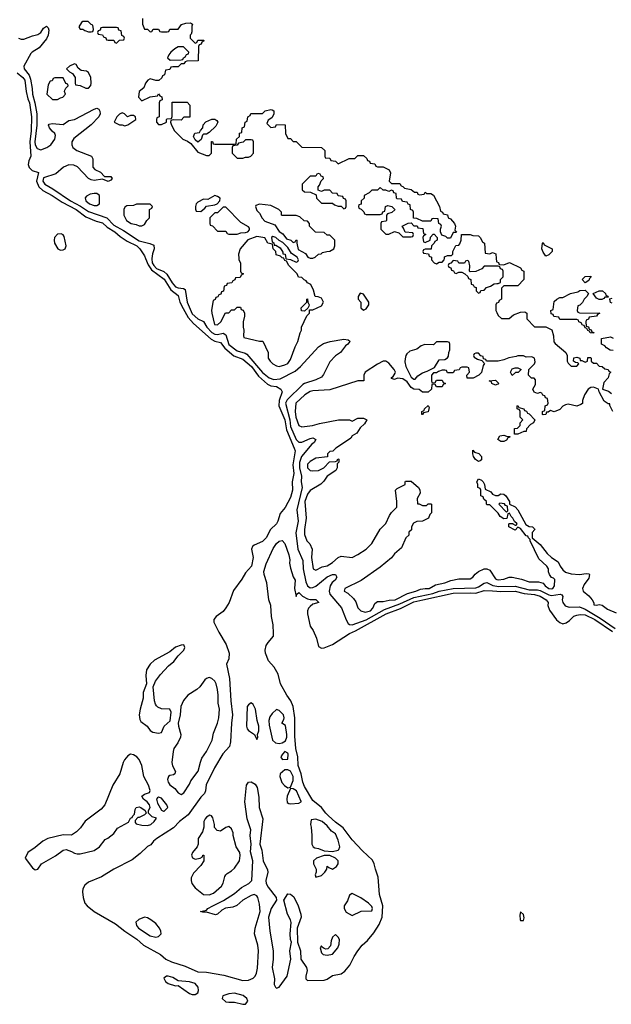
# Model space of a CAD drawing. Header units: inches. Extents: x 2722057 to 2913084, y 892730 to 1030005.
# Tile 56 of 231: x 2796599 to 2800816, y 974689 to 981701. Entities that reach past the tile are written whole.
import ezdxf

# ---------------------------------------------------------------- set-up
doc = ezdxf.new("R2010")
doc.units = ezdxf.units.IN
doc.header["$MEASUREMENT"] = 0
for name, color, linetype in [('C7997', 7, 'Continuous'), ('C7998', 7, 'Continuous'), ('C8907', 7, 'Continuous'), ('C8908', 7, 'Continuous')]:
    doc.layers.add(name, color=color, linetype=linetype)

msp = doc.modelspace()

# ---------------------------------------------------------------- linework, layer by layer
at = {"layer": 'C7997', "color": 2}
for points, elevation in [([(2797497.3, 980000), (2797514.6, 979954.6), (2797539, 979919), (2797630, 979853.4), (2797676.7, 979776.7), (2797730, 979736.3), (2797741.1, 979690), (2797763.7, 979643.7), (2797800.3, 979580.3), (2797838.4, 979538.4), (2797965.1, 979425.1), (2797990, 979411.4), (2798030, 979401.6), (2798062.5, 979362.5), (2798127.1, 979307.1), (2798190, 979283.7), (2798251.4, 979230), (2798302.3, 979162.3), (2798365.1, 979105.1), (2798390, 979094), (2798430, 979088.2), (2798460.7, 979070), (2798470.8, 979050), (2798448.4, 978990), (2798447, 978950), (2798490, 978850.7), (2798500.7, 978780.7), (2798557.1, 978650), (2798562, 978630), (2798545.3, 978530), (2798553.4, 978470), (2798542.6, 978410), (2798544.9, 978350), (2798530, 978297.2), (2798492.7, 978227.3), (2798455.6, 978184.4), (2798440.4, 978130), (2798430.4, 978110), (2798387.7, 978070), (2798356.3, 978010), (2798330, 977984.5), (2798270, 977959.5), (2798259.1, 977950), (2798252.7, 977930), (2798263, 977870), (2798251.8, 977808.2), (2798210, 977761.2), (2798183.4, 977716.6), (2798124.1, 977635.9), (2798092.7, 977550), (2798070, 977512.7), (2798050, 977486.6), (2798001, 977450), (2797982.8, 977430), (2797984, 977410), (2798019, 977339), (2798072.1, 977252.1), (2798093.4, 977190), (2798090.4, 977150), (2798073.4, 977110), (2798095.8, 977010), (2798105.2, 976850), (2798117.4, 976750), (2798108.9, 976690), (2798101.2, 976558.8), (2798094.4, 976525.6), (2798046.5, 976473.5), (2797988.2, 976371.8), (2797928.2, 976251.8), (2797923, 976210), (2797916, 976190), (2797890, 976162.7), (2797800.9, 976039.1), (2797738, 975990), (2797695.3, 975944.7), (2797578, 975870), (2797553.4, 975850), (2797535.2, 975824.8), (2797510, 975811.8), (2797457.4, 975762.6), (2797401.5, 975718.5), (2797270.6, 975650), (2797183.2, 975596.8), (2797090, 975557.7), (2797063.2, 975536.8), (2797050.3, 975510), (2797047.9, 975490), (2797051.7, 975450), (2797063.7, 975410), (2797080.5, 975390), (2797129.3, 975349.3), (2797281.6, 975261.6), (2797349.2, 975209.2), (2797433.5, 975153.5), (2797481.6, 975110), (2797604.4, 975044.4), (2797642, 975010), (2797682.8, 974990), (2797779.4, 974959.4), (2797870, 974920.9), (2797930, 974916.9), (2798055.4, 974895.4), (2798190, 974857.3), (2798230, 974860.8), (2798264.9, 974875.1), (2798278.3, 974890), (2798286.9, 974910), (2798294.3, 974945.7), (2798301.5, 975070), (2798297.3, 975110), (2798272.6, 975190), (2798276.9, 975230), (2798313.3, 975350), (2798310, 975402), (2798297.4, 975450), (2798290, 975460.7), (2798270, 975469.6), (2798250, 975463), (2798190.8, 975430), (2798146.9, 975393.1), (2798118.9, 975381.1), (2798067.3, 975372.7), (2798041.4, 975358.6), (2798010, 975329.5), (2797995.3, 975324.7), (2797930, 975343.7), (2797904.1, 975344.1), (2797889.4, 975350), (2797930, 975358.8), (2797941.2, 975370), (2797977, 975390), (2798052.7, 975427.3), (2798130, 975477), (2798180, 975520), (2798232, 975550), (2798255.1, 975570), (2798261.5, 975710), (2798245.1, 975774.9), (2798249.6, 975830), (2798242.4, 975890), (2798247.6, 975930), (2798221.3, 976010), (2798205.1, 976130), (2798217, 976250), (2798229.6, 976270.4), (2798250, 976273.4), (2798276.9, 976256.9), (2798291.6, 976231.6), (2798304.6, 976164.6), (2798306.5, 976090), (2798332, 976010), (2798310.7, 975830), (2798326, 975786), (2798336, 975710), (2798366.4, 975646.4), (2798368.9, 975630), (2798354.3, 975570), (2798356.9, 975550), (2798370, 975523.8), (2798428, 975450), (2798430.8, 975430), (2798392.2, 975370), (2798374, 975310), (2798381.8, 975210), (2798405.2, 975070), (2798406.3, 975010), (2798400.2, 974950), (2798416.4, 974870), (2798414, 974830), (2798422.8, 974810), (2798430, 974802.8), (2798450, 974811), (2798506.6, 974890), (2798532.7, 975010), (2798525.2, 975070), (2798536, 975130), (2798529.6, 975149.6), (2798527.3, 975190), (2798534.5, 975270), (2798529.4, 975290), (2798509.4, 975330), (2798482.7, 975430), (2798510, 975474.8), (2798530, 975474), (2798553.5, 975453.5), (2798585.5, 975390), (2798604.4, 975330), (2798606, 975310), (2798577.1, 975230), (2798579.1, 975130), (2798600.4, 975070), (2798604.4, 975010), (2798643.1, 974950), (2798648.5, 974930), (2798638, 974890), (2798639.1, 974870), (2798650, 974857.3), (2798770, 974860.3), (2798792, 974868), (2798830, 974893), (2798890, 974906.7), (2798916.6, 974923.4), (2798953.3, 974966.7), (2798983, 975030), (2799009.6, 975070), (2799041.6, 975110), (2799078.2, 975141.8), (2799122.8, 975197.2), (2799162.8, 975257.2), (2799183.5, 975310), (2799187.3, 975390), (2799163.5, 975470), (2799154.3, 975594.3), (2799134.5, 975650), (2799126.6, 975690), (2799114.5, 975714.5), (2799042, 975782), (2798970, 975859.5), (2798906, 975946), (2798850, 975986.9), (2798801.3, 976030), (2798780.5, 976050), (2798750.9, 976090.9), (2798690, 976140.5), (2798630, 976240.9), (2798616.9, 976270), (2798605.7, 976330), (2798585.4, 976390), (2798581.5, 976450), (2798567.4, 976510), (2798560.6, 976599.4), (2798561.4, 976730), (2798549.7, 976810), (2798531.3, 976850), (2798503, 976890), (2798459.6, 976970), (2798441, 977041), (2798412.3, 977090), (2798373.9, 977133.9), (2798352.6, 977190), (2798349.6, 977210), (2798357, 977243), (2798370, 977264.9), (2798409.2, 977310), (2798409.3, 977330), (2798406.6, 977390), (2798394.7, 977450), (2798390, 977528), (2798375.8, 977570), (2798362, 977690), (2798342, 977750), (2798339.6, 977770), (2798355.5, 977824.5), (2798406.2, 977933.8), (2798430, 977970.7), (2798450, 977987.3), (2798470, 977991), (2798490.6, 977970.6), (2798519.1, 977890), (2798525.4, 977854.6), (2798522.8, 977830), (2798530, 977794), (2798550, 977732), (2798562, 977710), (2798557.3, 977650), (2798570, 977594), (2798575.3, 977610), (2798590, 977621), (2798616.3, 977596.3), (2798650, 977577.3), (2798670, 977570.8), (2798710, 977571), (2798732, 977550), (2798690, 977538), (2798670, 977522), (2798658, 977510), (2798651.3, 977490), (2798651.3, 977470), (2798670, 977382), (2798690.5, 977350.5), (2798715.9, 977295.9), (2798730, 977238), (2798750, 977224.9), (2798770, 977228), (2798830, 977252.2), (2798949.8, 977330.2), (2798992.6, 977347.4), (2799211.8, 977470), (2799313.2, 977506.8), (2799410, 977553.8), (2799473.2, 977570), (2799690, 977617.5), (2799810, 977619.2), (2799850, 977615.8), (2799910, 977634.9), (2799970, 977634.4), (2800000, 977630.9)], 2), ([(2797541.6, 980000), (2797541.4, 979998.6), (2797545, 979970), (2797554.7, 979950), (2797575.8, 979930), (2797627, 979907), (2797649.4, 979889.4), (2797686.4, 979826.4), (2797710, 979799.6), (2797730, 979790.2), (2797767.2, 979787.2), (2797779.3, 979779.3), (2797792.9, 979690), (2797830, 979605.3), (2797870, 979570.4), (2797910, 979550.7), (2797934.3, 979510), (2797970, 979474.3), (2797990, 979460.9), (2798010, 979459.6), (2798050, 979467.6), (2798070, 979456.4), (2798090, 979387.7), (2798150, 979342.4), (2798206.5, 979326.5), (2798218.7, 979318.7), (2798330, 979187.6), (2798377.3, 979150), (2798410, 979139.5), (2798456.4, 979143.6), (2798562.2, 979197.8), (2798600.7, 979230), (2798730, 979371), (2798765.1, 979394.9), (2798812.1, 979407.9), (2798910, 979424.7), (2798942, 979422), (2798950, 979414), (2798952, 979410), (2798938, 979390), (2798922.8, 979377.2), (2798887.3, 979330), (2798850, 979306), (2798810, 979264), (2798766.2, 979173.8), (2798750, 979156), (2798710, 979135.6), (2798630, 979109.7), (2798618, 979102), (2798505.3, 978994.7), (2798494.6, 978970), (2798524.3, 978850), (2798530, 978804), (2798570.4, 978710), (2798590, 978692.2), (2798610, 978692.2), (2798670, 978718), (2798690, 978722), (2798710.6, 978710), (2798699.1, 978690), (2798682.9, 978677.1), (2798609.4, 978590.6), (2798593.3, 978546.7), (2798594.2, 978510), (2798607.7, 978450), (2798606.4, 978410), (2798612.4, 978370), (2798574.9, 978210), (2798584.9, 978130), (2798566.9, 978046.9), (2798582.7, 977930), (2798617.4, 977850), (2798621.1, 977790), (2798638.2, 977698.2), (2798650, 977668), (2798670, 977654.9), (2798690, 977657.6), (2798710, 977667), (2798790, 977732), (2798830, 977750.4), (2798851, 977750), (2798860.7, 977730), (2798847.3, 977710), (2798827.2, 977692.8), (2798811.7, 977668.3), (2798805.3, 977630), (2798810.4, 977610), (2798892.7, 977512.7), (2798926, 977426), (2798940.4, 977400.4), (2798950, 977394), (2798970, 977390.5), (2799070, 977426), (2799199.6, 977500.4), (2799310, 977539.8), (2799410, 977585.3), (2799544.8, 977615.2), (2799590, 977630.2), (2799690, 977649.4), (2799850, 977655.8), (2799870, 977662.8), (2799910, 977688.9), (2799928.1, 977691.9), (2799972.3, 977672.3), (2800000, 977666)], 6), ([(2798161, 980000), (2798162, 979990), (2798174, 979970), (2798174, 979910), (2798178, 979898), (2798194, 979890), (2798178, 979882), (2798170, 979866), (2798138, 979862), (2798132.7, 979847.3), (2798118, 979842), (2798112.7, 979827.3), (2798078, 979822), (2798072.7, 979807.3), (2798058, 979802), (2798052.7, 979767.3), (2798038, 979762), (2798032.7, 979747.3), (2798018, 979742), (2798012.7, 979727.3), (2797998, 979722), (2797992.7, 979707.3), (2797978, 979702), (2797966.8, 979633.2), (2797968.2, 979610), (2797988, 979530), (2798010, 979527.3), (2798034, 979550), (2798067.3, 979612.7), (2798090, 979614), (2798110, 979634), (2798130, 979634), (2798150, 979654), (2798172.7, 979652.7), (2798178, 979638), (2798192.7, 979632.7), (2798202, 979610), (2798202, 979590), (2798191.3, 979550), (2798191.3, 979510), (2798198, 979490), (2798194, 979450), (2798198, 979438), (2798310, 979412), (2798331.6, 979411.6), (2798371.6, 979331.6), (2798371.3, 979290), (2798384.7, 979270), (2798404.7, 979250), (2798430, 979236), (2798450, 979231), (2798490, 979242.8), (2798510, 979251.3), (2798530, 979282), (2798562, 979370), (2798582, 979410), (2798598, 979470), (2798608, 979490), (2798608, 979510), (2798647.3, 979592.7), (2798666, 979610), (2798666, 979634), (2798690, 979634), (2798750, 979662), (2798766, 979690), (2798750, 979718), (2798727.3, 979727.3), (2798706, 979730), (2798694.6, 979774.6), (2798674.6, 979814.6), (2798650, 979826), (2798642, 979842), (2798627.3, 979847.3), (2798610, 979866), (2798587.3, 979867.3), (2798578, 979890), (2798518, 979950), (2798502, 979982), (2798490, 979986), (2798483, 980000)], 10), ([(2798497.6, 980000), (2798498, 979998), (2798530, 979992), (2798570, 979974), (2798582, 979978), (2798586, 979990), (2798582, 980000)], 10), ([(2799534, 980000), (2799534, 979990), (2799554, 979970), (2799570, 979962), (2799590, 979974), (2799610, 979974), (2799626, 979990), (2799626.6, 980000)], 10), ([(2799995.9, 980000), (2799998, 979978), (2800000, 979977.1)], 10), ([(2800000, 979946), (2799910, 979946), (2799892.7, 979927.3), (2799851.6, 979908.4), (2799810, 979906), (2799806, 979910), (2799807.3, 979947.3), (2799802, 979982), (2799790, 979986), (2799778, 979982), (2799770, 979966), (2799730, 979966), (2799722, 979982), (2799690, 979986), (2799672.7, 979967.3), (2799658, 979962), (2799654, 979950), (2799658, 979938), (2799672.7, 979932.7), (2799678, 979918), (2799692.7, 979912.7), (2799698, 979898), (2799710, 979894), (2799730, 979902), (2799750, 979902), (2799772, 979892), (2799792.7, 979872.7), (2799798, 979858), (2799814, 979850), (2799818, 979818), (2799832.7, 979812.7), (2799838, 979798), (2799852.7, 979792.7), (2799854, 979770), (2799870, 979754), (2799882, 979758), (2799887.3, 979772.7), (2799910, 979774), (2799927.3, 979792.7), (2799956.4, 979803.6), (2799980.4, 979819.6), (2800000, 979821.2)], 10), ([(2800000, 979682.7), (2799998, 979682), (2799994, 979670), (2799994, 979630), (2800000, 979616.5)], 10), ([(2800000, 979268.9), (2799928, 979268), (2799922, 979282), (2799906, 979286), (2799902, 979302), (2799887.3, 979307.3), (2799870, 979326), (2799850, 979326), (2799838, 979322), (2799834, 979310), (2799838, 979298), (2799863.6, 979283.6), (2799894, 979274), (2799912, 979252), (2799902, 979238), (2799890.8, 979189.2), (2799871.1, 979168.9), (2799831, 979149), (2799788, 979148), (2799786, 979170), (2799806, 979190), (2799802, 979222), (2799790, 979226), (2799750, 979226), (2799738, 979222), (2799732.7, 979207.3), (2799698, 979202), (2799690, 979186), (2799650, 979186), (2799642, 979202), (2799630, 979206), (2799610, 979206), (2799583.6, 979196.4), (2799570, 979186), (2799550, 979186), (2799534, 979170), (2799534, 979130), (2799538, 979118), (2799550, 979114), (2799562, 979118), (2799570, 979134), (2799610, 979134), (2799618, 979118), (2799634, 979110), (2799618, 979102), (2799610, 979086), (2799570, 979086), (2799562, 979102), (2799550, 979106), (2799538, 979102), (2799534, 979070), (2799511.1, 979048.9), (2799470, 979048), (2799447.3, 979067.3), (2799410, 979068.7), (2799390, 979082), (2799361.2, 979121.2), (2799330, 979144), (2799291.6, 979148.4), (2799270, 979138), (2799250, 979146), (2799250, 979152), (2799260.4, 979159.6), (2799276.4, 979183.6), (2799278, 979190), (2799268.9, 979208.9), (2799230, 979255.3), (2799210, 979268.7), (2799190, 979268.7), (2799150, 979248.7), (2799062, 979190), (2799052, 979170), (2799051.6, 979128.4), (2799010, 979128.7), (2798810, 979064), (2798690, 979058.4), (2798670, 979053.3), (2798630.8, 979030), (2798567.7, 978970), (2798564, 978910), (2798568.5, 978870), (2798590, 978812), (2798610, 978801), (2798686, 978810), (2798735.5, 978824.5), (2798871.1, 978851.1), (2798950, 978851.3), (2798970, 978842), (2799010, 978862), (2799050, 978862), (2799074, 978850), (2799056.9, 978823.1), (2799025.4, 978794.6), (2799003.6, 978756.4), (2798970, 978738), (2798958.8, 978721.2), (2798936.9, 978703.1), (2798854, 978650), (2798832.7, 978627.3), (2798810, 978626), (2798794, 978610), (2798792.7, 978587.3), (2798710, 978577.2), (2798670, 978555.3), (2798650, 978535.3), (2798651.3, 978510), (2798670, 978491.3), (2798690, 978487.3), (2798730, 978491), (2798768, 978510), (2798807.3, 978552.7), (2798850, 978554), (2798862, 978558), (2798867.3, 978572.7), (2798874, 978570), (2798874, 978550), (2798862, 978538), (2798862, 978510), (2798852, 978490), (2798792, 978450), (2798766.8, 978413.2), (2798746.8, 978393.2), (2798670, 978347), (2798650, 978320.9), (2798633.1, 978270), (2798641.6, 978150), (2798628.5, 978070), (2798630, 978034), (2798646, 977990), (2798667.3, 977967.3), (2798684, 977930), (2798680.5, 977870), (2798692, 977790), (2798710, 977781), (2798756, 977804), (2798790, 977810.8), (2798830, 977834.8), (2798870, 977871.3), (2798890, 977881), (2798970, 977871.3), (2799010, 977891), (2799068.7, 977930), (2799108.7, 977970), (2799170, 978072), (2799210, 978112), (2799235.3, 978170), (2799249.1, 978190.9), (2799288, 978230), (2799288.7, 978270), (2799278, 978350), (2799290, 978362), (2799346, 978390), (2799346, 978410), (2799350, 978414), (2799390, 978414), (2799442, 978370), (2799451.6, 978351.6), (2799454, 978330), (2799432, 978290), (2799434, 978254), (2799446, 978254), (2799470, 978242), (2799498, 978242), (2799510, 978254), (2799530, 978254), (2799534, 978250), (2799534, 978190), (2799523.6, 978176.4), (2799514, 978150), (2799471.6, 978128.4), (2799430, 978128), (2799405.4, 978114.6), (2799392, 978090), (2799391.6, 978068.4), (2799374, 978050), (2799374, 978030), (2799352, 978010), (2799319.8, 977940.2), (2799270, 977898), (2799250.7, 977869.3), (2799170, 977802), (2799034, 977706), (2798918, 977650), (2798912, 977630), (2798937.3, 977617.3), (2798978.8, 977578.8), (2798994.8, 977554.8), (2799010, 977512), (2799032, 977490), (2799062, 977482), (2799099, 977490), (2799117.2, 977510), (2799130, 977542), (2799150, 977558), (2799190, 977558), (2799232.3, 977567.7), (2799275.3, 977570), (2799364.5, 977615.5), (2799422, 977630), (2799455.3, 977644.7), (2799490, 977650.8), (2799518, 977650), (2799563.3, 977676.7), (2799630, 977691), (2799672.5, 977707.5), (2799730, 977718.8), (2799810, 977718.8), (2799828.7, 977730), (2799847, 977753), (2799869.5, 977770.5), (2799910, 977790.8), (2799930, 977791), (2799950, 977781), (2799990, 977718.8), (2800000, 977714.8)], 10), ([(2800000, 979102), (2799990, 979098), (2799966, 979110), (2799962, 979122), (2799946, 979130), (2799990, 979134), (2800000, 979124)], 10), ([(2800000, 978196), (2799950, 978246), (2799930, 978246), (2799926, 978250), (2799926, 978270), (2799907.3, 978287.3), (2799902, 978302), (2799886, 978310), (2799886, 978350), (2799882, 978362), (2799866, 978370), (2799866, 978390), (2799858, 978410), (2799870, 978432), (2799890, 978422), (2799902, 978410), (2799912, 978390), (2799918, 978358), (2799958, 978338), (2799970, 978322), (2799990, 978312), (2800000, 978312)], 10)]:
    msp.add_lwpolyline(points, dxfattribs=dict(at, elevation=elevation))
for points, elevation in [([(2798630, 979626), (2798608, 979628), (2798606, 979650), (2798646, 979690), (2798646, 979710), (2798652, 979712), (2798654, 979690), (2798662, 979670), (2798659.6, 979660.4), (2798654, 979646)], 10), ([(2799026, 979754), (2799012, 979730), (2799012, 979710), (2799032, 979690), (2799032, 979650), (2799050, 979632), (2799070, 979642), (2799088, 979670), (2799088, 979690), (2799050, 979746)], 10), ([(2799650, 979406), (2799570, 979406), (2799550, 979386), (2799487.3, 979387.3), (2799462, 979378), (2799430, 979355.3), (2799380.7, 979339.3), (2799359.8, 979320.2), (2799351.3, 979310), (2799346.4, 979286.4), (2799345.4, 979265.4), (2799352, 979230), (2799390, 979154), (2799410, 979142), (2799418, 979142), (2799436.4, 979163.6), (2799470, 979186), (2799503.1, 979196.9), (2799555.3, 979224.7), (2799590, 979278), (2799630, 979282), (2799648.4, 979291.6), (2799656.4, 979303.6), (2799658, 979330), (2799666, 979350), (2799666, 979390), (2799662, 979402)], 10), ([(2799470, 978888), (2799466, 978890), (2799466, 978910), (2799482, 978918), (2799486, 978930), (2799510, 978954), (2799518, 978938), (2799511.6, 978908.4), (2799478, 978902)], 10), ([(2799870, 978555.3), (2799849.2, 978569.2), (2799835.3, 978590), (2799828.7, 978610), (2799830, 978634), (2799842, 978622), (2799871.3, 978611.3), (2799891, 978591), (2799890, 978566), (2799882, 978558)], 10), ([(2797769.3, 977249.3), (2797750, 977247.3), (2797710, 977231.6), (2797670, 977199.6), (2797559.3, 977140.7), (2797528.4, 977110), (2797503.1, 977070), (2797497.6, 977030), (2797503.1, 976970), (2797480.4, 976910), (2797479.5, 976870), (2797457.6, 976790), (2797450.4, 976750), (2797456.3, 976716.3), (2797463.8, 976703.8), (2797507.3, 976670), (2797530, 976638.8), (2797547.9, 976627.9), (2797590, 976620.5), (2797610, 976624), (2797629.7, 976670), (2797672.4, 976707.6), (2797679.8, 976770), (2797669.7, 976789.7), (2797610, 976793.8), (2797585.3, 976805.3), (2797575.2, 976815.2), (2797567, 976827), (2797561, 976850), (2797551.1, 976950), (2797566.6, 976990), (2797602.7, 977037.3), (2797659.8, 977100.2), (2797698.3, 977130), (2797729.8, 977170.2), (2797769.6, 977210), (2797777.6, 977230)], 2), ([(2797950, 977016.4), (2797930, 977009.7), (2797919.7, 977000.3), (2797883.1, 976950), (2797862, 976930), (2797797.4, 976890), (2797767.9, 976852.1), (2797748.9, 976810), (2797744.4, 976750), (2797730.2, 976690), (2797731.5, 976670), (2797749.1, 976610), (2797746.5, 976590), (2797727.4, 976550), (2797698.9, 976510), (2797692.9, 976490), (2797684.4, 976410), (2797688, 976388), (2797710, 976346), (2797704.7, 976330), (2797696.3, 976323.7), (2797670, 976317.2), (2797661, 976310), (2797653.4, 976290), (2797657.1, 976270), (2797670, 976250.7), (2797705.1, 976225.1), (2797730, 976194), (2797750, 976183.8), (2797770, 976194.8), (2797810, 976256), (2797819.6, 976280.4), (2797871.6, 976348.4), (2797887.3, 976412.7), (2797898.9, 976441.1), (2797932, 976490), (2797972, 976570), (2797980.2, 976619.8), (2798010, 976691.3), (2798018.3, 976730), (2798022.6, 976790), (2798013.9, 976833.9), (2798014.8, 976890), (2798009.7, 976930.3), (2797999.7, 976970), (2797989.7, 976990), (2797970, 977009.7)], 2), ([(2798250, 976835.3), (2798230, 976822), (2798221, 976810), (2798216, 976670), (2798221, 976650), (2798230, 976638), (2798274, 976610), (2798290, 976574), (2798298, 976590), (2798295.3, 976610), (2798304, 976636), (2798305.2, 976670), (2798292.7, 976710), (2798281.2, 976790), (2798263.1, 976823.1)], 6), ([(2798430, 976788), (2798399.6, 976760.4), (2798383.5, 976736.5), (2798376, 976710), (2798376.9, 976676.9), (2798401, 976570), (2798422, 976550), (2798450, 976546.8), (2798470, 976551), (2798494.5, 976565.5), (2798502.7, 976590), (2798502.7, 976610), (2798494, 976674), (2798468, 976690), (2798482, 976718), (2798484, 976730), (2798479, 976750), (2798450, 976782)], 6), ([(2798490, 976488), (2798472, 976470), (2798462, 976450), (2798463.6, 976443.6), (2798472.7, 976432.7), (2798510, 976434), (2798513.2, 976470), (2798510, 976478)], 6), ([(2797390, 976469.2), (2797370, 976457.2), (2797347.7, 976430), (2797337.3, 976410), (2797314, 976330), (2797263.8, 976250), (2797207.3, 976110), (2797180.5, 976079.5), (2797067.3, 975992.7), (2797034, 975946), (2797004.1, 975915.9), (2796970, 975892.7), (2796910, 975895.6), (2796801, 975870), (2796764, 975850), (2796710, 975805.2), (2796658, 975770), (2796638, 975730), (2796690, 975661), (2796710, 975646), (2796730, 975652), (2796755.3, 975690), (2796853.8, 975746.2), (2796910, 975786.8), (2796931, 975791), (2796970, 975778), (2796990, 975764.7), (2797010, 975761), (2797030, 975761), (2797130, 975784.7), (2797168, 975810), (2797210, 975862), (2797228.9, 975871.1), (2797270, 975904.7), (2797296.4, 975943.6), (2797374.6, 975985.4), (2797390, 976014), (2797402, 976018), (2797406, 976030), (2797418, 976042), (2797423.1, 976076.9), (2797430, 976091.3), (2797450, 976096), (2797462, 976090), (2797494, 976070), (2797502, 976050), (2797490, 976038), (2797450, 976018), (2797442, 976018), (2797422, 975998), (2797423.6, 975983.6), (2797430, 975974), (2797470, 975964), (2797510, 975962), (2797534, 975970), (2797559, 975990), (2797574, 976014), (2797544.7, 976024.7), (2797518, 976050), (2797518, 976070), (2797528.7, 976090), (2797524, 976110), (2797508.7, 976130), (2797482, 976150), (2797469, 976170), (2797490, 976186), (2797524, 976196), (2797529.3, 976210.7), (2797518, 976250), (2797484, 976310), (2797469.3, 976390), (2797451.7, 976431.7), (2797434, 976450), (2797410, 976465.2)], 2), ([(2798510, 976359), (2798490, 976359), (2798456, 976330), (2798454.8, 976310), (2798460.7, 976290), (2798468.2, 976268.2), (2798487.7, 976247.7), (2798510, 976231.3), (2798530, 976234), (2798550, 976282), (2798549.4, 976310), (2798530, 976349)], 6), ([(2798530, 976226), (2798506.8, 976170), (2798502.8, 976150), (2798506.8, 976126.8), (2798518, 976118), (2798530, 976116), (2798590, 976122), (2798606, 976130), (2798606, 976134), (2798572.3, 976210), (2798550, 976224)], 6), ([(2797590, 976162.7), (2797581.1, 976158.9), (2797574.8, 976150), (2797582, 976122), (2797610, 976072), (2797623.6, 976063.6), (2797630, 976064.7), (2797655.1, 976090), (2797649, 976110), (2797610, 976156.2)], 2), ([(2797955.3, 976035.3), (2797930, 976022), (2797921, 976010), (2797912, 975990), (2797912, 975950), (2797902, 975918), (2797871.3, 975870), (2797871, 975830), (2797864.7, 975810), (2797831.3, 975770), (2797824.7, 975750), (2797831.6, 975731.6), (2797850, 975722), (2797886, 975730), (2797902, 975738), (2797906, 975750), (2797911.6, 975751.6), (2797911.3, 975710), (2797890, 975678), (2797838.5, 975621.5), (2797820.7, 975590), (2797820.7, 975570), (2797826.8, 975550), (2797850, 975518), (2797910, 975471), (2797950, 975468), (2797980.7, 975479.3), (2798038, 975530), (2798049.1, 975550.9), (2798061.2, 975598.8), (2798068, 975610), (2798079, 975621), (2798110, 975638), (2798130, 975658), (2798165.2, 975710), (2798172, 975748), (2798169, 975770), (2798142, 975810), (2798122, 975890), (2798122, 975910), (2798110, 975938), (2798090, 975955.3), (2798070, 975948), (2798030, 975922), (2798007.3, 975927.3), (2797988.4, 975948.4), (2797988, 975970), (2797976.4, 976016.4), (2797966, 976030)], 6), ([(2798710, 976008), (2798678, 976002), (2798672, 975970), (2798678, 975950), (2798682.8, 975890), (2798681, 975830), (2798690.9, 975810.9), (2798702.8, 975802.8), (2798730, 975798), (2798770, 975782), (2798830, 975778), (2798870, 975786), (2798875.3, 975790), (2798881.2, 975810), (2798870, 975858), (2798850, 975902), (2798820.9, 975920.9), (2798790, 975959), (2798755.3, 975990)], 6), ([(2798770, 975748.7), (2798714, 975730), (2798694, 975710), (2798694, 975690), (2798712, 975650), (2798712, 975630), (2798704.7, 975610), (2798710, 975594), (2798750, 975606), (2798775.3, 975630), (2798788, 975650), (2798790, 975672), (2798802, 975662), (2798830, 975652), (2798858, 975670), (2798868.7, 975690), (2798868.7, 975710), (2798850, 975728.7), (2798810, 975748)], 6), ([(2798970, 975478), (2798950, 975466), (2798935.3, 975424.7), (2798911.3, 975390), (2798912, 975370), (2798925.4, 975345.4), (2798970, 975322), (2799032.7, 975352.7), (2799110, 975354), (2799115.3, 975370), (2799110, 975386), (2799086, 975410), (2799030, 975448)], 6), ([(2797490, 975309), (2797447.9, 975292.1), (2797426.8, 975273.2), (2797431, 975250), (2797446.8, 975230), (2797530, 975177.3), (2797570, 975167.3), (2797590, 975171.3), (2797608.7, 975190), (2797605.2, 975210), (2797597.2, 975230), (2797570, 975264), (2797535.3, 975290), (2797510, 975305.2)], 6), ([(2798850, 975186), (2798830, 975166), (2798819.6, 975140.4), (2798816, 975104), (2798796, 975084), (2798782, 975082), (2798770, 975086), (2798755.3, 975095.3), (2798750, 975106), (2798742, 975090), (2798750, 975054), (2798763.6, 975043.6), (2798790, 975038), (2798830, 975044.7), (2798868, 975090), (2798876.4, 975116.4), (2798878, 975150), (2798870, 975166)], 6), ([(2797658, 974890), (2797646, 974890), (2797626.4, 974873.6), (2797638, 974850), (2797657.3, 974837.3), (2797710, 974820.4), (2797730, 974821.6), (2797810, 974764.6), (2797830, 974757.4), (2797850, 974757.6), (2797869.4, 974770), (2797873.3, 974786.7), (2797872.4, 974810), (2797850, 974837.3), (2797810, 974848.7), (2797730, 974854.7), (2797690, 974879.1)], 2), ([(2798130, 974766.9), (2798090, 974762.6), (2798047.7, 974750), (2798042, 974730), (2798070, 974707.2), (2798090, 974703.1), (2798130, 974704.6), (2798190, 974688.8), (2798210, 974688.5), (2798225.1, 974710), (2798219.6, 974730), (2798191.7, 974751.7)], 2)]:
    msp.add_lwpolyline(points, close=True, dxfattribs=dict(at, elevation=elevation))
at = {"layer": 'C7998', "color": 2}
for points, elevation in [([(2797050, 981688), (2797039.6, 981680.4), (2797022, 981650), (2797030, 981634), (2797050, 981634), (2797063.6, 981623.6), (2797090, 981614), (2797110, 981614), (2797122, 981618), (2797126, 981630), (2797122, 981662), (2797110, 981666), (2797087.3, 981687.3)], 10), ([(2797290, 981646), (2797190, 981646), (2797178, 981642), (2797172.7, 981627.3), (2797158, 981622), (2797154, 981610), (2797158, 981598), (2797190, 981594), (2797198, 981578), (2797212.7, 981572.7), (2797218, 981558), (2797230, 981554), (2797270, 981554), (2797278, 981538), (2797290, 981534), (2797310, 981554), (2797342, 981558), (2797346, 981570), (2797342, 981582), (2797327.3, 981587.3), (2797322, 981622), (2797307.3, 981627.3), (2797302, 981642)], 10), ([(2797730, 981508), (2797706.4, 981493.6), (2797678, 981470), (2797662, 981450), (2797654, 981430), (2797672.7, 981412.7), (2797750, 981414), (2797762, 981418), (2797766, 981430), (2797782, 981438), (2797788, 981452), (2797802, 981458), (2797806, 981470), (2797767.3, 981507.3)], 10), ([(2796990, 981386), (2796954, 981370), (2796934, 981350), (2796954, 981330), (2796976.9, 981316.9), (2796994, 981290), (2796994, 981250), (2796998, 981238), (2797031.6, 981231.6), (2797070, 981214), (2797090, 981214), (2797107.3, 981232.7), (2797108, 981250), (2797106, 981290), (2797090, 981326), (2797074.6, 981334.6), (2797038, 981338), (2797016.4, 981356.4), (2797002, 981382)], 10), ([(2796910, 981286), (2796850, 981286), (2796838, 981282), (2796830, 981266), (2796818, 981262), (2796803.6, 981236.4), (2796794, 981170), (2796832.7, 981132.7), (2796870, 981132), (2796890, 981144.7), (2796906, 981150), (2796926, 981170), (2796918, 981190), (2796920.4, 981199.6), (2796927.3, 981212.7), (2796946, 981230), (2796942, 981242), (2796927.3, 981247.3)], 10), ([(2797330, 981038), (2797310, 981028), (2797292, 981010), (2797274, 980970), (2797310, 980952), (2797330, 980952), (2797350, 980944.7), (2797370, 980952), (2797428, 980990), (2797426, 981010), (2797410, 981018), (2797390, 981018), (2797368.4, 981008.4), (2797346, 981030)], 10), ([(2797870, 980828.7), (2797850, 980846), (2797838, 980870), (2797847.3, 980892.7), (2797882, 980898), (2797887.3, 980912.7), (2797906, 980930), (2797907.3, 980952.7), (2797927.3, 980972.7), (2797968, 980992), (2797990, 980992), (2798003.6, 980983.6), (2798012, 980970), (2797996.9, 980943.1), (2797950, 980898), (2797930, 980886), (2797910, 980886), (2797902, 980878), (2797892.7, 980847.3)], 10), ([(2798250, 980846), (2798210, 980846), (2798191.6, 980828.4), (2798158, 980822), (2798150, 980808), (2798118, 980802), (2798114, 980790), (2798114, 980750), (2798150, 980714), (2798190, 980714), (2798210, 980722), (2798230, 980722), (2798246, 980730), (2798266, 980750), (2798266, 980830), (2798262, 980842)], 10), ([(2798730, 980606), (2798718, 980602), (2798710, 980586), (2798670, 980586), (2798614, 980530), (2798614, 980490), (2798630, 980474), (2798671.6, 980471.6), (2798712.7, 980452.7), (2798714, 980430), (2798750, 980394), (2798830, 980394), (2798843.6, 980383.6), (2798870, 980374), (2798890, 980374), (2798910, 980354), (2798922, 980358), (2798926, 980370), (2798926, 980410), (2798922, 980422), (2798907.3, 980427.3), (2798902, 980442), (2798870, 980446), (2798862, 980462), (2798830, 980466), (2798810, 980486), (2798770, 980486), (2798750, 980478), (2798727.3, 980487.3), (2798726, 980510), (2798736.4, 980523.6), (2798747.3, 980552.7), (2798766, 980570), (2798762, 980582), (2798747.3, 980587.3), (2798742, 980602)], 10), ([(2797130, 980464), (2797101.4, 980458.6), (2797074.8, 980445.2), (2797067.1, 980432.9), (2797070.8, 980410), (2797098, 980390), (2797130, 980378.8), (2797150, 980378), (2797168, 980390), (2797168, 980450), (2797150, 980462)], 10), ([(2797990, 980448), (2797939.6, 980420.4), (2797910, 980422), (2797870, 980402), (2797858, 980390), (2797852, 980370), (2797852.7, 980352.7), (2797858, 980338), (2797890, 980334), (2797920.4, 980359.6), (2797930, 980374), (2797990, 980382), (2798006, 980390), (2798026, 980410), (2798028, 980430), (2798010, 980442)], 10), ([(2797432.7, 980387.3), (2797410, 980378), (2797363.6, 980376.4), (2797350, 980366), (2797342, 980350), (2797342, 980310), (2797362, 980270), (2797394, 980250), (2797430, 980242), (2797450, 980232), (2797470, 980232), (2797490, 980242), (2797506, 980270), (2797526, 980290), (2797526, 980350), (2797542, 980358), (2797546, 980370), (2797530, 980386)], 10), ([(2798070, 980366), (2798050, 980366), (2798010, 980326), (2797990, 980326), (2797954, 980290), (2797954, 980250), (2797958, 980238), (2797972.7, 980232.7), (2798010, 980194), (2798070, 980194), (2798078, 980178), (2798090, 980174), (2798150, 980174), (2798176.4, 980183.6), (2798210, 980184.7), (2798226, 980190), (2798236.4, 980203.6), (2798236.4, 980216.4), (2798230, 980226), (2798176.4, 980256.4)], 10), ([(2798310, 980388), (2798283.5, 980376.5), (2798281, 980370), (2798290, 980342), (2798310, 980322), (2798326.8, 980286.8), (2798346.4, 980266.4), (2798418.8, 980238.8), (2798450, 980192), (2798474.8, 980174.8), (2798501, 980141), (2798531.6, 980131.6), (2798550, 980114), (2798562, 980118), (2798570, 980132), (2798574, 980130), (2798574, 980110), (2798585.4, 980065.4), (2798636.9, 980036.9), (2798654, 980010), (2798670, 980002), (2798690, 980002), (2798706, 980010), (2798728.4, 980031.6), (2798747.3, 980032.7), (2798758, 980042), (2798788.9, 980051.1), (2798810, 980052), (2798838, 980070), (2798846, 980090), (2798846, 980130), (2798810, 980166), (2798790, 980166), (2798770, 980186), (2798708.4, 980188.4), (2798666, 980230), (2798666, 980250), (2798650, 980266), (2798628.4, 980268.4), (2798596.4, 980296.4), (2798570, 980306), (2798470, 980306), (2798466, 980310), (2798466, 980330), (2798446, 980350), (2798390, 980378)], 10), ([(2796895.9, 980175.9), (2796870, 980173.6), (2796846.7, 980150), (2796844.4, 980130), (2796848.8, 980108.8), (2796870.8, 980070), (2796890, 980059.3), (2796910, 980061.6), (2796922.7, 980070), (2796931.6, 980090), (2796916.6, 980156.6), (2796909.6, 980169.6)], 2)]:
    msp.add_lwpolyline(points, close=True, dxfattribs=dict(at, elevation=elevation))
for points, elevation in [([(2797474, 981710), (2797474, 981670), (2797490, 981634), (2797510, 981634), (2797530, 981614), (2797542, 981618), (2797550, 981634), (2797590, 981634), (2797598, 981618), (2797610, 981614), (2797650, 981614), (2797662, 981618), (2797670, 981634), (2797730, 981634), (2797753.6, 981666.4), (2797784.7, 981675.3), (2797818, 981678), (2797832, 981670), (2797825.4, 981654.6), (2797826, 981614), (2797822, 981598), (2797814, 981590), (2797814, 981570), (2797850, 981534), (2797862, 981538), (2797870, 981554), (2797910, 981554), (2797914, 981550), (2797898, 981542), (2797892.7, 981527.3), (2797878, 981522), (2797874, 981510), (2797872.7, 981407.3), (2797790, 981406), (2797778, 981402), (2797770, 981386), (2797750, 981386), (2797730, 981366), (2797690, 981366), (2797678, 981362), (2797670, 981346), (2797638, 981342), (2797632.7, 981307.3), (2797618, 981302), (2797612.7, 981287.3), (2797592, 981268), (2797570, 981268), (2797530, 981279), (2797512, 981270), (2797496, 981250), (2797483.5, 981216.5), (2797452, 981190), (2797446, 981150), (2797470, 981122), (2797530, 981152), (2797582, 981158), (2797590, 981174), (2797598, 981158), (2797612.7, 981152.7), (2797614, 981130), (2797598, 981122), (2797594, 981110), (2797594, 981010), (2797578, 981002), (2797574, 980990), (2797574, 980970), (2797590, 980954), (2797610, 980954), (2797646, 980970), (2797646, 980990), (2797650, 980994), (2797682, 980998), (2797687.3, 981012.7), (2797687.3, 981112.7), (2797792.7, 981112.7), (2797812, 981092), (2797812.7, 981007.3), (2797770, 981006), (2797750, 980986), (2797692.7, 980987.3), (2797678, 980982), (2797674, 980970), (2797682, 980950), (2797702, 980910), (2797762, 980850), (2797796, 980836), (2797819.8, 980819.8), (2797870, 980758), (2797930, 980734), (2797950, 980734), (2797966, 980750), (2797967.3, 980832.7), (2797972.7, 980832.7), (2797978, 980818), (2797990, 980814), (2798130, 980814), (2798142, 980818), (2798146, 980850), (2798166, 980870), (2798167.3, 980892.7), (2798182, 980898), (2798186, 980930), (2798202, 980938), (2798206, 980970), (2798222, 980978), (2798226, 981010), (2798242, 981018), (2798247.3, 981032.7), (2798330, 981034), (2798348.4, 981051.6), (2798390, 981062), (2798399.6, 981059.6), (2798411.6, 981051.6), (2798411.6, 981028.4), (2798396.9, 981003.1), (2798370, 980986), (2798362, 980962), (2798390, 980934), (2798422, 980938), (2798430, 980954), (2798492.7, 980952.7), (2798494, 980890), (2798510, 980854), (2798530, 980854), (2798550, 980834), (2798570, 980834), (2798610, 980794), (2798751.6, 980791.6), (2798774, 980770), (2798774, 980730), (2798778, 980718), (2798810, 980714), (2798818, 980698), (2798850, 980694), (2798870, 980674), (2798948.4, 980711.6), (2798987.3, 980712.7), (2799010, 980734), (2799050, 980734), (2799072.7, 980712.7), (2799078, 980698), (2799092.7, 980692.7), (2799098, 980678), (2799130, 980674), (2799138, 980658), (2799150, 980654), (2799190, 980654), (2799232.7, 980632.7), (2799242, 980610), (2799234, 980550), (2799250, 980534), (2799310, 980534), (2799318, 980518), (2799330, 980514), (2799342, 980502), (2799390, 980492), (2799412.7, 980472.7), (2799431.6, 980471.6), (2799438, 980458), (2799450, 980454), (2799482, 980458), (2799490, 980472), (2799502, 980462), (2799530, 980462), (2799550, 980452), (2799592, 980370), (2799598, 980338), (2799614, 980330), (2799618, 980318), (2799650, 980312), (2799654, 980290), (2799670, 980282), (2799698, 980250), (2799704.7, 980230), (2799702, 980202), (2799714, 980190), (2799710, 980186), (2799690, 980186), (2799670, 980146), (2799650, 980146), (2799636.4, 980156.4), (2799607.3, 980167.3), (2799598, 980190), (2799598, 980210), (2799606, 980230), (2799602, 980242), (2799586, 980250), (2799582, 980282), (2799550, 980286), (2799538, 980282), (2799530, 980266), (2799470, 980266), (2799430, 980286), (2799407.3, 980287.3), (2799406, 980330), (2799402, 980342), (2799386, 980350), (2799382, 980382), (2799367.3, 980387.3), (2799362, 980402), (2799327.3, 980407.3), (2799322, 980422), (2799290, 980426), (2799286, 980430), (2799282, 980462), (2799267.3, 980467.3), (2799262, 980482), (2799250, 980486), (2799230, 980478), (2799210, 980486), (2799190, 980486), (2799170, 980506), (2799150, 980486), (2799110, 980486), (2799091.6, 980468.4), (2799054, 980450), (2799054, 980430), (2799034, 980410), (2799032.7, 980387.3), (2799018, 980382), (2799014, 980370), (2799018, 980358), (2799032.7, 980352.7), (2799052.7, 980332.7), (2799058, 980318), (2799070, 980314), (2799170, 980314), (2799182, 980318), (2799188, 980332), (2799202, 980338), (2799208, 980370), (2799223.1, 980376.9), (2799251.6, 980371.6), (2799272, 980352), (2799272.7, 980347.3), (2799252.7, 980327.3), (2799222, 980318), (2799214, 980310), (2799214, 980270), (2799210, 980266), (2799178, 980262), (2799174, 980250), (2799174, 980210), (2799210, 980174), (2799230, 980174), (2799272, 980192), (2799302, 980182), (2799330, 980154), (2799390, 980154), (2799402, 980158), (2799406, 980170), (2799402, 980182), (2799347.3, 980187.3), (2799336.4, 980216.4), (2799326, 980230), (2799368.4, 980251.6), (2799390, 980254), (2799410, 980234), (2799432.7, 980232.7), (2799438, 980218), (2799472.7, 980212.7), (2799478, 980178), (2799494, 980170), (2799478, 980162), (2799474, 980150), (2799478, 980118), (2799490, 980114), (2799526, 980130), (2799527.3, 980152.7), (2799547.3, 980172.7), (2799552.7, 980172.7), (2799574, 980150), (2799574, 980130), (2799558, 980122), (2799554, 980110), (2799534, 980090), (2799532.7, 980067.3), (2799490, 980066), (2799478, 980062), (2799474, 980050), (2799478, 980038), (2799512.7, 980032.7), (2799518, 980018), (2799534, 980010), (2799534, 980000)], 10), ([(2796590, 981570.4), (2796610, 981562.4), (2796630, 981561.3), (2796690, 981586.4), (2796730, 981594.9), (2796749.4, 981610), (2796770, 981641), (2796790, 981656), (2796802.8, 981642.8), (2796806.8, 981626.8), (2796802, 981590), (2796790, 981564), (2796739.6, 981500.4), (2796689.4, 981470.6), (2796679.8, 981460.2), (2796630.3, 981370), (2796630.4, 981350), (2796666.1, 981306.1), (2796676.7, 981276.7), (2796689.2, 981210), (2796690.2, 981170), (2796708.4, 981110), (2796721.3, 981030), (2796721.3, 980950), (2796707.8, 980830), (2796710.3, 980810), (2796724.6, 980784.6), (2796750, 980774.6), (2796793.2, 980790), (2796822, 980810), (2796849.6, 980850), (2796855.3, 980875.3), (2796849.2, 980890), (2796830, 980906), (2796813.2, 980930), (2796805.2, 980950), (2796810, 980958), (2796830, 980962.8), (2796910, 980955.5), (2796950, 980982), (2796990, 980990.5), (2797130, 981064.9), (2797150, 981071), (2797162.8, 981062.8), (2797171, 981050), (2797174, 981030), (2797164, 981010), (2797110, 980952), (2796984.4, 980855.6), (2796970.4, 980830), (2796970.5, 980810), (2796978.8, 980790), (2797006, 980770), (2797112, 980730), (2797121, 980710), (2797122, 980650), (2797134.4, 980634.4), (2797174.6, 980614.6), (2797203.5, 980583.5), (2797250, 980584.7), (2797258.8, 980570), (2797250, 980559), (2797230, 980547.6), (2797190, 980566), (2797130, 980556.9), (2797110, 980560.5), (2797089.6, 980570), (2797012.1, 980652.1), (2796984.9, 980664.9), (2796950, 980667.1), (2796912.7, 980650), (2796856.5, 980603.5), (2796770, 980573.7), (2796764.4, 980550), (2796778.4, 980530), (2796836.4, 980496.4), (2796961.3, 980410), (2797032.9, 980372.9), (2797090, 980333.8), (2797220.4, 980290), (2797270, 980237.3), (2797340.4, 980200.4), (2797450, 980127.1), (2797528.2, 980108.2), (2797554.8, 980094.8), (2797558.8, 980070), (2797545.8, 980034.2), (2797541.6, 980000)], 6), ([(2796582.3, 981322.3), (2796623, 981290), (2796636, 981270), (2796644.9, 981190), (2796656.7, 981136.7), (2796668.5, 981110), (2796683.1, 981010), (2796680.9, 980910), (2796673, 980830), (2796679.3, 980730), (2796664.2, 980695.8), (2796659.5, 980670), (2796667.6, 980647.6), (2796687.8, 980627.8), (2796732.8, 980612.8), (2796719, 980550), (2796734.9, 980510), (2796764, 980484), (2796830, 980448.9), (2796901.2, 980401.2), (2797001.6, 980350), (2797070, 980296), (2797145.5, 980265.5), (2797190, 980253.4), (2797222.4, 980222.4), (2797277.1, 980190), (2797316, 980156), (2797364.7, 980124.7), (2797434.4, 980090), (2797456.4, 980070), (2797490, 980019.1), (2797497.3, 980000)], 2), ([(2798483, 980000), (2798482, 980002), (2798470, 980006), (2798458, 980018), (2798427.3, 980027.3), (2798426, 980050), (2798406, 980070), (2798402, 980102), (2798368.7, 980108.7), (2798347.3, 980147.3), (2798290, 980158), (2798226.8, 980133.2), (2798171.3, 980070), (2798158, 980030), (2798161, 980000)], 10), ([(2798582, 980000), (2798578, 980010), (2798536.4, 980036.4), (2798510, 980078), (2798475.3, 980115.3), (2798448.7, 980128.7), (2798426, 980150), (2798403.6, 980156.4), (2798394, 980150), (2798398, 980118), (2798411.6, 980111.6), (2798414, 980094), (2798426, 980094), (2798456.9, 980076.9), (2798474, 980046), (2798474, 980034), (2798492, 980030), (2798497.6, 980000)], 10), ([(2799626.6, 980000), (2799627.3, 980012.7), (2799650, 980022), (2799678, 980022), (2799686, 980030), (2799686, 980050), (2799707.3, 980092.7), (2799730, 980094), (2799736.4, 980103.6), (2799746, 980130), (2799748, 980172), (2799810, 980170.7), (2799830, 980164.7), (2799870, 980162), (2799882, 980150), (2799898, 980118), (2799912, 980110), (2799918, 980038), (2799950, 980034), (2799970, 980042), (2799992.7, 980032.7), (2799995.9, 980000)], 10)]:
    msp.add_lwpolyline(points, dxfattribs=dict(at, elevation=elevation))
at = {"layer": 'C8907', "color": 2}
for points, elevation in [([(2800000, 979977.1), (2800012, 979972), (2800018, 979958), (2800050, 979954), (2800091.1, 979971.1), (2800170, 979934), (2800178, 979918), (2800194, 979910), (2800194, 979850), (2800150, 979806), (2800050, 979806), (2800034, 979790), (2800034, 979710), (2800018, 979702), (2800012.7, 979687.3), (2800000, 979682.7)], 10), ([(2800000, 979821.2), (2800010, 979822), (2800026, 979830), (2800026, 979850), (2800046, 979870), (2800046, 979910), (2800042, 979922), (2800027.3, 979927.3), (2800022, 979942), (2800010, 979946), (2800000, 979946)], 10), ([(2800822, 979682), (2800810, 979686), (2800806, 979710), (2800806, 979714), (2800822, 979718)], 10), ([(2800000, 979616.5), (2800010, 979594), (2800032.7, 979572.7), (2800087.3, 979572.7), (2800120.4, 979599.6), (2800170, 979618), (2800199.6, 979619.6), (2800214, 979610), (2800214, 979570), (2800270, 979514), (2800350, 979514), (2800391.3, 979491.3), (2800404.7, 979450), (2800407.1, 979407.1), (2800415.3, 979395.3), (2800492, 979330), (2800502, 979310), (2800502, 979270), (2800510, 979254), (2800530, 979234), (2800570, 979234), (2800586, 979250), (2800578, 979258), (2800560.4, 979260.4), (2800548, 979268), (2800550, 979292), (2800570, 979298), (2800591, 979291), (2800594, 979274), (2800606, 979274), (2800630, 979262), (2800646, 979270), (2800650, 979294), (2800670, 979294), (2800674, 979290), (2800674, 979270), (2800690, 979254), (2800710, 979254), (2800730, 979234), (2800751.6, 979231.6), (2800770, 979214), (2800794, 979210), (2800798, 979198), (2800814, 979190), (2800802, 979178), (2800794, 979150), (2800763.6, 979116.4), (2800754, 979070), (2800796, 979056), (2800818.8, 979038.8)], 10), ([(2800830, 979346), (2800807.3, 979347.3), (2800783.1, 979363.1), (2800770, 979378), (2800746, 979390), (2800746, 979430), (2800810, 979442), (2800830, 979434)], 10), ([(2800828, 978910), (2800806, 978954), (2800806, 978966), (2800794, 978966), (2800765.1, 978985.1), (2800728.7, 979050), (2800726, 979070), (2800690, 979084), (2800670, 979082), (2800650.9, 979069.1), (2800624.7, 979030), (2800611.3, 978990), (2800611.6, 978968.4), (2800599.6, 978960.4), (2800570, 978949), (2800510, 978962), (2800490, 978958), (2800470, 978948), (2800450, 978924), (2800410, 978909.2), (2800382, 978918), (2800366, 978906), (2800354, 978906), (2800350, 978888), (2800330, 978886), (2800326, 978890), (2800326, 978910), (2800342, 978918), (2800346, 978950), (2800362, 978958), (2800366, 978970), (2800362, 979002), (2800347.3, 979007.3), (2800342, 979022), (2800327.3, 979027.3), (2800322, 979042), (2800310, 979046), (2800290, 979038), (2800267.3, 979047.3), (2800258, 979070), (2800276.4, 979103.6), (2800276.4, 979136.4), (2800267.3, 979147.3), (2800248.4, 979148.4), (2800226, 979170), (2800228, 979210), (2800268, 979250), (2800274.6, 979265.4), (2800268, 979290), (2800250, 979299), (2800210, 979298), (2800190, 979308), (2800150, 979308), (2800138.8, 979301.2), (2800086.4, 979293.6), (2800050, 979278), (2800011, 979269), (2800000, 979268.9)], 10), ([(2800000, 979124), (2800014, 979110), (2800010, 979106), (2800000, 979102)], 10), ([(2800000, 978312), (2800010, 978312), (2800030, 978324.7), (2800050, 978321), (2800064.7, 978310), (2800090.7, 978270.7), (2800091.6, 978251.6), (2800130, 978231), (2800150, 978211), (2800206.4, 978106.4), (2800230, 978091.3), (2800254, 978090), (2800270, 978074), (2800271.3, 978070), (2800251.3, 978048.7), (2800251.3, 978010), (2800310, 977962.8), (2800359.8, 977899.8), (2800390, 977871), (2800438.8, 977838.8), (2800451, 977810), (2800470, 977784), (2800490, 977767.3), (2800530, 977754.8), (2800590, 977750.7), (2800637.3, 977757.3), (2800655.3, 977755.3), (2800662, 977750), (2800656.3, 977723.7), (2800622, 977678), (2800610.7, 977650), (2800616, 977630), (2800656.7, 977596.7), (2800678.8, 977570), (2800692.7, 977547.3), (2800692.7, 977532.7), (2800711.3, 977531.3), (2800730, 977536.3), (2800752.3, 977532.3), (2800790, 977502.8), (2800850, 977477.3)], 10), ([(2800000, 977714.8), (2800010, 977710.8), (2800050, 977716), (2800088.9, 977731.1), (2800110, 977731.3), (2800177.3, 977717.3), (2800230, 977698), (2800296.9, 977696.9), (2800330, 977686.8), (2800344, 977670), (2800370, 977650.7), (2800390, 977647), (2800399, 977650), (2800412, 977670), (2800412.9, 977712.9), (2800404, 977724), (2800389.3, 977729.3), (2800375.3, 977750), (2800369.1, 977769.1), (2800369, 977790), (2800357.2, 977810), (2800300.2, 977860.2), (2800238, 977990), (2800238, 977998), (2800226, 978010), (2800222, 978022), (2800210, 978026), (2800170, 978078), (2800150, 978086), (2800130, 978066), (2800086, 978090), (2800086, 978110), (2800090, 978114), (2800114, 978114), (2800114, 978110), (2800130, 978102), (2800138, 978102), (2800146, 978110), (2800126, 978126), (2800115.3, 978150), (2800102, 978162), (2800090, 978186), (2800078, 978182), (2800072.7, 978147.3), (2800050, 978146), (2800023.1, 978163.1), (2800010, 978186), (2800000, 978196)], 10), ([(2800000, 977666), (2800010, 977663.8), (2800130, 977665.4), (2800230, 977639.4), (2800290, 977641.4), (2800310, 977636.3), (2800370, 977605.2), (2800390, 977601.1), (2800452, 977610), (2800464.5, 977604.5), (2800470, 977592), (2800466.4, 977570), (2800470.4, 977550), (2800487.6, 977527.6), (2800516.2, 977516.2), (2800590, 977519.6), (2800630, 977503.2), (2800737.9, 977437.9), (2800844.2, 977364.2)], 6), ([(2800000, 977630.9), (2800027.6, 977627.6), (2800130, 977631.9), (2800194.4, 977614.4), (2800270, 977607.2), (2800310, 977596.5), (2800353, 977570), (2800365.5, 977550), (2800364.9, 977530), (2800375.9, 977495.9), (2800426.6, 977426.6), (2800450, 977406.8), (2800470, 977399.1), (2800494.2, 977405.8), (2800519.1, 977420.9), (2800550, 977453), (2800570, 977460.5), (2800594.2, 977465.8), (2800630, 977463.1), (2800698.7, 977430), (2800824.4, 977344.4)], 2)]:
    msp.add_lwpolyline(points, dxfattribs=dict(at, elevation=elevation))
for points, elevation in [([(2800630, 979828), (2800608.7, 979850), (2800610, 979854), (2800630, 979872), (2800670, 979874), (2800671.6, 979868.4), (2800662, 979858), (2800656.9, 979843.1)], 10), ([(2800690, 979468), (2800666, 979470), (2800662, 979482), (2800648, 979488), (2800642, 979502), (2800630, 979506), (2800622, 979522), (2800610, 979526), (2800602, 979542), (2800586, 979550), (2800582, 979562), (2800570, 979566), (2800450, 979566), (2800442, 979582), (2800407.3, 979587.3), (2800402, 979602), (2800387.3, 979607.3), (2800386, 979630), (2800402, 979638), (2800410, 979694), (2800428.4, 979711.6), (2800450, 979722), (2800470, 979722), (2800526, 979750), (2800577.2, 979762.8), (2800591.3, 979771.3), (2800630, 979774), (2800654, 979750), (2800642, 979730), (2800622, 979710), (2800610, 979686), (2800592.7, 979667.3), (2800578, 979662), (2800574, 979630), (2800578, 979618), (2800590, 979614), (2800734, 979610), (2800718, 979602), (2800711.6, 979588.4), (2800658, 979582), (2800652.7, 979567.3), (2800638, 979562), (2800634, 979550), (2800638, 979518), (2800652.7, 979512.7), (2800658, 979498), (2800672, 979492), (2800678, 979478), (2800692.7, 979472.7)], 10), ([(2800750, 979708.7), (2800729.1, 979709.1), (2800710, 979718), (2800686, 979750), (2800729, 979771), (2800754, 979770), (2800774, 979750), (2800778, 979738), (2800792.7, 979732.7), (2800794, 979726), (2800770, 979726), (2800763.6, 979716.4)], 10), ([(2800110, 979168), (2800098, 979190), (2800110, 979214), (2800130, 979222), (2800150, 979222), (2800174, 979210), (2800151.6, 979188.4), (2800132.7, 979187.3)], 10), ([(2800150, 978748.7), (2800126, 978750), (2800126, 978790), (2800147.3, 978792.7), (2800166, 978810), (2800166, 978830), (2800186, 978850), (2800166, 978870), (2800166, 978910), (2800162, 978922), (2800146, 978930), (2800146, 978950), (2800150, 978954), (2800158, 978938), (2800194, 978930), (2800198, 978918), (2800212, 978912), (2800218, 978898), (2800230, 978894), (2800272, 978852), (2800262, 978830), (2800241, 978819), (2800212, 978788), (2800210, 978768), (2800192.7, 978767.3)], 10), ([(2800030, 978698), (2800008, 978710), (2800022, 978738), (2800050, 978742), (2800070, 978734), (2800092, 978732), (2800090, 978726), (2800078, 978722), (2800070, 978706), (2800050, 978698)], 10), ([(2800022, 978258), (2800014, 978250), (2800070, 978194), (2800078, 978202), (2800076.4, 978236.4), (2800062, 978242), (2800054, 978254)], 10), ([(2800170, 975348), (2800163.5, 975323.5), (2800166.8, 975290), (2800170, 975284.7), (2800190, 975284.7), (2800195.1, 975304.9), (2800190, 975328)], 2)]:
    msp.add_lwpolyline(points, close=True, dxfattribs=dict(at, elevation=elevation))
at = {"layer": 'C8908', "color": 2, "elevation": 10}
msp.add_lwpolyline([(2800350, 980018), (2800330, 980046), (2800322, 980070), (2800326, 980110), (2800330, 980114), (2800338, 980098), (2800394, 980070), (2800394, 980050), (2800370, 980026)], close=True, dxfattribs=at)

doc.saveas('drawing.dxf')
